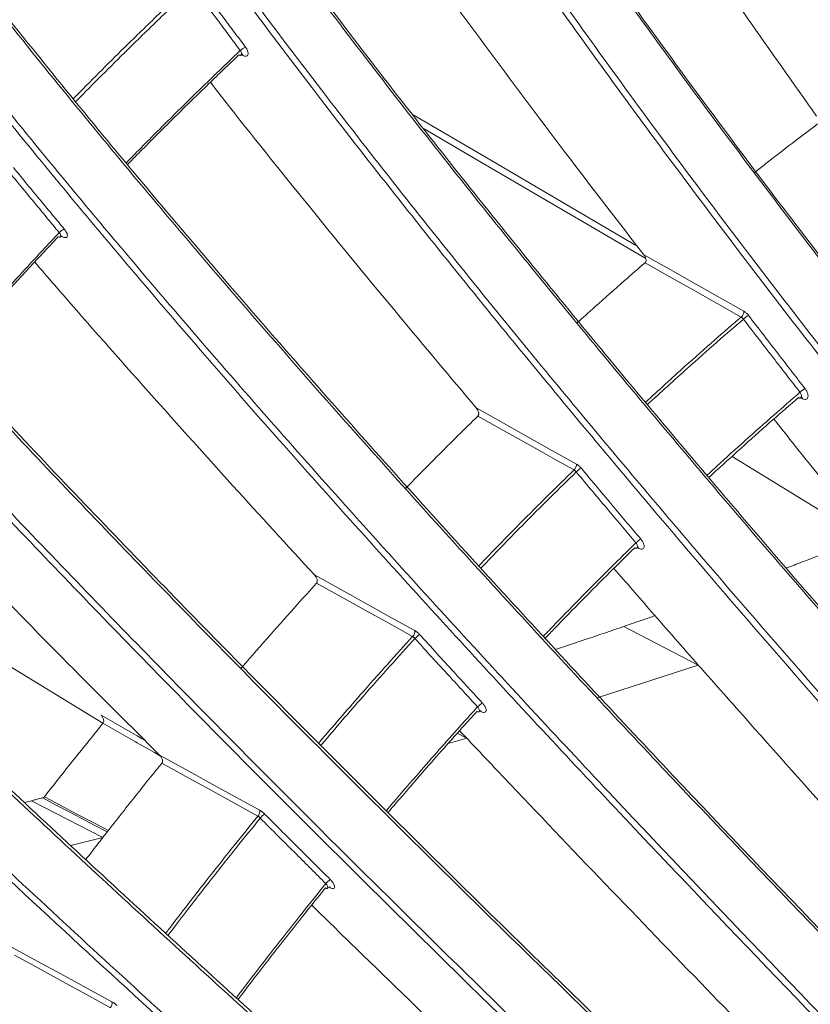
# Model space of a CAD drawing. Header units: millimetres. Extents: x 0 to 1118, y 0 to 864.
# Tile 230 of 256: x 907 to 916, y 183 to 193. Entities that reach past the tile are written whole.
import ezdxf

# ---------------------------------------------------------------- set-up
doc = ezdxf.new("R2010")
doc.units = ezdxf.units.MM

msp = doc.modelspace()

# ---------------------------------------------------------------- linework, layer by layer
at = {"color": 9, "linetype": 'Continuous', "lineweight": 15}
for p, q in [((909.785, 193.043), (909.771, 193.051)), ((907.85, 191.1), (907.837, 191.106)), ((915.783, 189.365), (915.764, 189.374)), ((914.03, 187.76), (914.015, 187.768)), ((912.339, 186.01), (912.327, 186.017)), ((912.083, 185.778), (912.185, 185.725)), ((910.718, 184.124), (910.708, 184.129)), ((910.718, 184.124), (910.715, 184.129))]:
    msp.add_line(p, q, dxfattribs=at)
at = {"color": 7, "linetype": 'Continuous', "lineweight": 15}
for p, q in [((915.811, 189.474), (915.758, 189.433)), ((915.029, 188.746), (916.565, 187.803)), ((905.023, 187.879), (908.285, 185.885)), ((913.868, 186.923), (914.668, 186.51)), ((913.584, 186.159), (914.668, 186.51)), ((912.109, 185.806), (912.185, 185.725)), ((911.987, 185.669), (912.185, 185.725)), ((907.52, 185.055), (907.443, 185.036)), ((907.52, 185.055), (908.284, 184.662)), ((907.94, 184.576), (908.284, 184.662))]:
    msp.add_line(p, q, dxfattribs=at)
at = {"color": 9, "linetype": 'Continuous', "lineweight": 15, "flags": 128}
for points in [[(909.785, 193.043), (909.783, 193.05), (909.779, 193.055)], [(911.61, 192.406), (912.338, 191.981), (914.012, 191.001)], [(914.104, 190.867), (912.256, 191.948), (911.729, 192.256)], [(907.85, 191.1), (907.847, 191.106), (907.846, 191.108)], [(914.03, 187.76), (914.027, 187.767), (914.024, 187.772)], [(908.265, 185.972), (908.457, 185.862), (908.65, 185.752), (908.73, 185.706)], [(912.339, 186.01), (912.336, 186.017), (912.335, 186.019)], [(908.901, 185.534), (908.836, 185.571), (908.652, 185.675), (908.632, 185.687), (908.459, 185.786), (908.285, 185.885)], [(908.33, 184.721), (908.19, 184.795), (908.052, 184.868), (907.914, 184.941), (907.777, 185.013), (907.639, 185.086)], [(907.657, 185.098), (907.726, 185.061), (907.866, 184.987), (908.006, 184.913), (908.207, 184.807), (908.341, 184.736)]]:
    msp.add_lwpolyline(points, dxfattribs=at)
at = {"color": 7, "linetype": 'Continuous', "lineweight": 15, "flags": 128}
for points in [[(914.083, 190.908), (914.365, 190.749), (914.648, 190.589), (914.902, 190.446), (915.156, 190.302)], [(915.128, 190.24), (914.87, 190.385), (914.613, 190.531), (914.355, 190.676), (914.098, 190.822)], [(912.287, 189.266), (912.498, 189.148), (912.851, 188.95), (913.106, 188.807), (913.361, 188.664)], [(913.335, 188.602), (913.159, 188.7), (912.982, 188.799), (912.643, 188.989), (912.305, 189.179)], [(910.553, 187.475), (910.836, 187.318), (911.118, 187.162), (911.346, 187.035), (911.574, 186.909), (911.628, 186.879)], [(911.605, 186.816), (911.348, 186.959), (911.09, 187.102), (910.833, 187.245), (910.575, 187.388)], [(908.891, 185.545), (909.173, 185.39), (909.456, 185.234), (909.711, 185.094), (909.966, 184.954)], [(909.946, 184.891), (909.689, 185.033), (909.431, 185.174), (909.174, 185.316), (908.916, 185.458)], [(907.305, 183.487), (907.588, 183.333), (907.871, 183.178), (908.126, 183.039), (908.381, 182.9)], [(908.365, 182.837), (908.107, 182.978), (907.85, 183.118), (907.592, 183.259), (907.335, 183.399)]]:
    msp.add_lwpolyline(points, dxfattribs=at)
at = {"color": 7, "linetype": 'Continuous', "lineweight": 15}
for centre, radius, start, end in [((909.924, 192.911), 0.249, 116.6469, 132.0253), ((907.967, 190.996), 0.212, 117.4711, 135.3696), ((915.076, 190.301), 0.0804, 310.1853, 0.436), ((916.745, 188.179), 2.587, 126.5394, 128.0265), ((913.283, 188.66), 0.0782, 312.0382, 3.3011), ((914.046, 187.793), 1.044, 127.4703, 131.1239), ((915.166, 186.477), 1.78, 128.8592, 131.0012), ((911.553, 186.87), 0.0754, 313.7499, 6.4092), ((912.085, 186.325), 0.654, 128.4095, 134.176), ((912.923, 185.419), 0.894, 129.8016, 134.0137), ((909.895, 184.941), 0.072, 315.3251, 9.791), ((910.317, 184.548), 0.472, 129.337, 137.2002), ((911.106, 183.764), 0.591, 130.7195, 136.9998), ((908.315, 182.884), 0.0681, 316.7666, 13.4819)]:
    msp.add_arc(centre, radius, start, end, dxfattribs=at)
at = {"color": 9, "linetype": 'Continuous', "lineweight": 15}
msp.add_arc((915.76, 189.364), 0.023, 3.7881, 60.3599, dxfattribs=at)
at = {"color": 7, "linetype": 'Continuous', "lineweight": 15}
for points, knots in [([(915.45, 207.854), (915.553, 207.402), (915.759, 206.496), (916.265, 204.836), (916.984, 202.882), (917.964, 200.646), (919.065, 198.422), (919.894, 196.896), (920.472, 195.873), (921.181, 194.638), (922.354, 192.698), (923.918, 190.254), (924.93, 188.75), (925.437, 187.998)], [0, 0, 0, 0, 0.065245, 0.130982, 0.238011, 0.346147, 0.456679, 0.567704, 0.576717, 0.612768, 0.757024, 0.878445, 1, 1, 1, 1]), ([(925.381, 187.959), (924.485, 189.298), (923.139, 191.31), (921.436, 194.075), (920.204, 196.184), (919.036, 198.332), (917.942, 200.531), (916.946, 202.791), (916.209, 204.778), (915.704, 206.451), (915.486, 207.347), (915.392, 207.793), (915.392, 207.794)], [0, 0, 0, 0, 0.216025, 0.32442, 0.432991, 0.541004, 0.649408, 0.759607, 0.870822, 0.935141, 0.999887, 1, 1, 1, 1]), ([(924.175, 187.27), (923.232, 188.581), (921.815, 190.549), (920.008, 193.252), (918.696, 195.312), (917.443, 197.407), (916.259, 199.55), (915.165, 201.75), (914.345, 203.672), (913.76, 205.279), (913.513, 206.127), (913.389, 206.553)], [0, 0, 0, 0, 0.2167142, 0.3254551, 0.4343729, 0.5426332, 0.6512856, 0.7617366, 0.8732055, 0.936402, 1, 1, 1, 1]), ([(913.392, 206.581), (913.515, 206.158), (913.763, 205.307), (914.339, 203.722), (915.143, 201.833), (916.223, 199.65), (917.419, 197.477), (918.692, 195.345), (920.014, 193.269), (921.822, 190.565), (923.243, 188.59), (924.192, 187.272)], [0, 0, 0, 0, 0.063268, 0.126973, 0.234546, 0.343231, 0.454325, 0.565914, 0.674053, 0.782391, 1, 1, 1, 1]), ([(923.662, 186.94), (922.717, 188.252), (921.299, 190.222), (919.492, 192.927), (918.178, 194.988), (916.923, 197.086), (915.738, 199.233), (914.642, 201.436), (913.818, 203.366), (913.228, 204.988), (912.978, 205.848), (912.853, 206.28)], [0, 0, 0, 0, 0.216248, 0.324753, 0.433434, 0.541559, 0.650074, 0.760384, 0.871709, 0.935646, 1, 1, 1, 1]), ([(912.92, 206.295), (913.044, 205.867), (913.293, 205.009), (913.872, 203.417), (914.677, 201.527), (915.755, 199.347), (916.949, 197.177), (918.221, 195.048), (919.542, 192.975), (921.347, 190.271), (922.767, 188.298), (923.715, 186.981)], [0, 0, 0, 0, 0.063829, 0.12811, 0.235497, 0.343993, 0.45489, 0.566281, 0.67433, 0.782577, 1, 1, 1, 1]), ([(922.479, 186.141), (921.487, 187.42), (919.999, 189.342), (918.089, 191.976), (916.695, 193.982), (915.355, 196.021), (914.079, 198.103), (912.885, 200.237), (911.954, 202.133), (911.258, 203.761), (910.949, 204.649), (910.793, 205.095)], [0, 0, 0, 0, 0.214385, 0.321948, 0.429682, 0.53678, 0.644261, 0.753497, 0.863727, 0.931607, 1, 1, 1, 1]), ([(910.797, 205.127), (910.951, 204.684), (911.262, 203.793), (911.948, 202.187), (912.861, 200.32), (914.04, 198.202), (915.33, 196.091), (916.691, 194.018), (918.096, 191.997), (920.007, 189.361), (921.5, 187.433), (922.496, 186.147)], [0, 0, 0, 0, 0.0679516, 0.1364657, 0.24289, 0.3504002, 0.460263, 0.5706087, 0.6775855, 0.7847559, 1, 1, 1, 1]), ([(910.31, 204.852), (910.468, 204.396), (910.785, 203.479), (911.482, 201.846), (912.402, 199.969), (913.581, 197.854), (914.869, 195.746), (916.229, 193.677), (917.632, 191.657), (919.542, 189.023), (921.033, 187.097), (922.029, 185.811)], [0, 0, 0, 0, 0.069758, 0.140137, 0.246069, 0.353077, 0.462417, 0.572235, 0.678809, 0.785576, 1, 1, 1, 1]), ([(921.977, 185.769), (920.985, 187.049), (919.496, 188.973), (917.584, 191.608), (916.189, 193.615), (914.847, 195.656), (913.568, 197.741), (912.372, 199.879), (911.431, 201.793), (910.721, 203.454), (910.403, 204.374), (910.243, 204.836)], [0, 0, 0, 0, 0.213289, 0.320297, 0.427475, 0.534121, 0.641146, 0.749912, 0.859663, 0.929548, 1, 1, 1, 1]), ([(920.823, 184.862), (919.785, 186.108), (918.226, 187.978), (916.213, 190.535), (914.737, 192.48), (913.311, 194.454), (911.942, 196.468), (910.647, 198.528), (909.579, 200.429), (908.725, 202.144), (908.322, 203.14), (908.12, 203.64)], [0, 0, 0, 0, 0.2095344, 0.3146439, 0.4199153, 0.5245916, 0.6296314, 0.7363396, 0.8439925, 0.9215864, 1, 1, 1, 1]), ([(908.123, 203.676), (908.324, 203.18), (908.727, 202.182), (909.57, 200.486), (910.621, 198.611), (911.901, 196.566), (913.285, 194.525), (914.734, 192.518), (916.221, 190.558), (918.235, 187.999), (919.798, 186.124), (920.841, 184.872)], [0, 0, 0, 0, 0.077659, 0.15623, 0.26026, 0.365325, 0.472626, 0.580385, 0.684941, 0.789679, 1, 1, 1, 1]), ([(920.335, 184.45), (919.296, 185.696), (917.737, 187.568), (915.722, 190.126), (914.245, 192.073), (912.816, 194.049), (911.444, 196.065), (910.145, 198.129), (909.061, 200.055), (908.181, 201.823), (907.764, 202.867), (907.554, 203.392)], [0, 0, 0, 0, 0.20788, 0.312153, 0.416584, 0.520527, 0.624828, 0.730774, 0.837651, 0.918355, 1, 1, 1, 1]), ([(907.621, 203.409), (907.827, 202.892), (908.243, 201.852), (909.108, 200.112), (910.173, 198.216), (911.452, 196.175), (912.835, 194.138), (914.283, 192.134), (915.768, 190.176), (917.781, 187.619), (919.343, 185.745), (920.385, 184.494)], [0, 0, 0, 0, 0.080534, 0.162117, 0.265386, 0.369677, 0.476171, 0.583115, 0.686995, 0.791055, 1, 1, 1, 1]), ([(919.214, 183.443), (918.129, 184.651), (916.502, 186.464), (914.387, 188.937), (912.831, 190.815), (911.319, 192.719), (909.857, 194.657), (908.462, 196.636), (907.22, 198.566), (906.334, 200.124), (905.738, 201.298), (905.482, 201.876), (905.353, 202.166)], [0, 0, 0, 0, 0.202449, 0.303976, 0.405651, 0.506791, 0.608266, 0.711286, 0.815181, 0.906811, 0.953287, 1, 1, 1, 1]), ([(905.356, 202.207), (905.619, 201.633), (906.15, 200.475), (907.211, 198.628), (908.435, 196.717), (909.816, 194.752), (911.293, 192.789), (912.829, 190.855), (914.396, 188.963), (916.512, 186.488), (918.144, 184.67), (919.233, 183.457)], [0, 0, 0, 0, 0.091667, 0.185036, 0.285575, 0.387075, 0.490645, 0.594638, 0.695664, 0.796856, 1, 1, 1, 1]), ([(918.741, 182.993), (917.656, 184.202), (916.028, 186.016), (913.912, 188.49), (912.354, 190.369), (910.839, 192.275), (909.374, 194.216), (907.975, 196.197), (906.709, 198.161), (905.794, 199.771), (905.171, 201.009), (904.906, 201.619), (904.773, 201.925)], [0, 0, 0, 0, 0.200339, 0.300798, 0.401401, 0.501575, 0.602078, 0.704095, 0.806971, 0.902573, 0.951146, 1, 1, 1, 1]), ([(904.839, 201.942), (904.968, 201.645), (905.227, 201.049), (905.846, 199.815), (906.75, 198.223), (907.999, 196.282), (909.379, 194.321), (910.856, 192.361), (912.39, 190.431), (913.956, 188.541), (916.071, 186.068), (917.701, 184.251), (918.789, 183.038)], [0, 0, 0, 0, 0.047563, 0.095408, 0.192747, 0.292305, 0.392806, 0.495337, 0.598281, 0.698405, 0.798692, 1, 1, 1, 1]), ([(917.657, 181.89), (916.528, 183.057), (914.833, 184.809), (912.618, 187.191), (910.984, 188.997), (909.387, 190.824), (907.834, 192.681), (906.339, 194.571), (905.148, 196.198), (904.245, 197.535), (903.587, 198.584), (902.984, 199.63), (902.651, 200.305), (902.484, 200.645)], [0, 0, 0, 0, 0.193505, 0.290512, 0.38765, 0.484323, 0.5813, 0.679671, 0.778832, 0.833242, 0.887935, 0.943723, 1, 1, 1, 1]), ([(902.486, 200.69), (902.528, 200.601), (902.715, 200.208), (903.091, 199.49), (903.653, 198.522), (904.28, 197.528), (905.153, 196.237), (906.313, 194.65), (907.793, 192.772), (909.362, 190.892), (910.982, 189.038), (912.628, 187.219), (914.844, 184.836), (916.543, 183.08), (917.677, 181.908)], [0, 0, 0, 0, 0.014898, 0.0657, 0.11688, 0.169057, 0.221502, 0.317614, 0.414599, 0.513454, 0.612688, 0.709241, 0.805942, 1, 1, 1, 1]), ([(901.957, 200.421), (902.03, 200.265), (902.245, 199.806), (902.661, 199.017), (903.225, 198.049), (903.854, 197.054), (904.729, 195.764), (905.891, 194.178), (907.371, 192.304), (908.939, 190.428), (910.558, 188.576), (912.203, 186.759), (914.418, 184.378), (916.115, 182.623), (917.248, 181.451)], [0, 0, 0, 0, 0.026008, 0.07628, 0.126926, 0.178559, 0.230456, 0.325438, 0.421272, 0.51893, 0.616958, 0.712454, 0.808093, 1, 1, 1, 1]), ([(917.201, 181.405), (916.072, 182.573), (914.376, 184.326), (912.16, 186.709), (910.524, 188.516), (908.924, 190.345), (907.368, 192.203), (905.87, 194.097), (904.69, 195.704), (903.811, 197.001), (903.184, 197.988), (902.611, 198.97), (902.184, 199.777), (901.964, 200.247), (901.891, 200.404)], [0, 0, 0, 0, 0.191049, 0.286815, 0.382706, 0.478237, 0.574063, 0.671248, 0.769205, 0.819696, 0.870413, 0.921987, 0.973938, 1, 1, 1, 1]), ([(899.512, 199.088), (899.711, 198.716), (900.061, 198.062), (900.696, 197.063), (901.337, 196.131), (902.043, 195.172), (903.006, 193.936), (904.263, 192.423), (905.841, 190.637), (907.499, 188.847), (909.201, 187.077), (910.924, 185.336), (913.236, 183.051), (915.001, 181.362), (916.178, 180.235)], [0, 0, 0, 0, 0.0644809, 0.1134866, 0.1628589, 0.2131896, 0.2637748, 0.3547483, 0.4464955, 0.5398919, 0.6336207, 0.7249843, 0.8164752, 1, 1, 1, 1]), ([(916.157, 180.214), (914.984, 181.337), (913.224, 183.023), (910.913, 185.306), (909.201, 187.035), (907.522, 188.781), (905.881, 190.55), (904.289, 192.347), (903.019, 193.874), (902.056, 195.109), (901.356, 196.056), (900.709, 196.995), (900.065, 198.005), (899.711, 198.666), (899.513, 199.036)], [0, 0, 0, 0, 0.183107, 0.274865, 0.366733, 0.458216, 0.549965, 0.64294, 0.736615, 0.785706, 0.835015, 0.88515, 0.935652, 1, 1, 1, 1]), ([(915.72, 179.696), (914.547, 180.82), (912.786, 182.507), (910.473, 184.792), (908.76, 186.521), (907.079, 188.269), (905.433, 190.041), (903.838, 191.84), (902.563, 193.37), (901.593, 194.61), (900.887, 195.564), (900.233, 196.51), (899.529, 197.609), (899.145, 198.344), (898.912, 198.789)], [0, 0, 0, 0, 0.1804333, 0.2708396, 0.3613512, 0.4515761, 0.542059, 0.6337324, 0.7260842, 0.774735, 0.8235997, 0.8732825, 0.9233282, 1, 1, 1, 1]), ([(898.979, 198.805), (899.21, 198.362), (899.589, 197.639), (900.28, 196.558), (900.923, 195.625), (901.633, 194.665), (902.599, 193.429), (903.857, 191.917), (905.435, 190.135), (907.092, 188.348), (908.793, 186.581), (910.515, 184.842), (912.826, 182.559), (914.588, 180.87), (915.765, 179.743)], [0, 0, 0, 0, 0.076513, 0.124954, 0.173758, 0.223509, 0.27351, 0.363258, 0.453761, 0.545864, 0.63829, 0.728497, 0.818827, 1, 1, 1, 1]), ([(896.576, 197.115), (896.745, 196.826), (897.087, 196.245), (897.722, 195.337), (898.405, 194.438), (899.122, 193.556), (899.9, 192.648), (900.946, 191.48), (902.294, 190.05), (903.966, 188.362), (905.71, 186.666), (907.491, 184.984), (909.287, 183.327), (911.693, 181.146), (913.521, 179.527), (914.741, 178.448)], [0, 0, 0, 0, 0.054296, 0.109333, 0.156285, 0.203574, 0.251739, 0.300135, 0.386699, 0.473945, 0.562633, 0.65161, 0.738518, 0.825534, 1, 1, 1, 1]), ([(914.72, 178.423), (913.504, 179.499), (911.68, 181.115), (909.275, 183.294), (907.49, 184.941), (905.731, 186.601), (904.004, 188.279), (902.319, 189.978), (900.959, 191.419), (899.913, 192.585), (899.143, 193.482), (898.419, 194.37), (897.728, 195.277), (897.097, 196.185), (896.737, 196.775), (896.578, 197.059), (896.578, 197.059)], [0, 0, 0, 0, 0.174179, 0.261424, 0.348761, 0.435785, 0.523041, 0.611368, 0.700306, 0.747344, 0.794579, 0.842566, 0.890888, 0.94509, 0.999999, 1, 1, 1, 1]), ([(914.302, 177.876), (913.393, 178.681), (911.574, 180.292), (908.865, 182.736), (906.635, 184.801), (904.881, 186.473), (903.571, 187.75), (902.277, 189.047), (901.006, 190.368), (899.784, 191.696), (898.742, 192.897), (897.882, 193.955), (897.187, 194.874), (896.568, 195.767), (896.244, 196.32), (896.082, 196.596)], [0, 0, 0, 0, 0.129744, 0.259595, 0.390175, 0.455723, 0.521382, 0.58908, 0.657025, 0.726028, 0.795581, 0.845952, 0.896309, 0.948161, 1, 1, 1, 1]), ([(896.148, 196.612), (896.148, 196.612), (896.293, 196.353), (896.622, 195.809), (897.222, 194.934), (897.921, 194.008), (898.78, 192.95), (899.81, 191.763), (901.016, 190.45), (902.296, 189.118), (903.601, 187.809), (905.122, 186.326), (906.864, 184.675), (909.093, 182.617), (911.588, 180.364), (913.425, 178.737), (914.344, 177.923)], [0, 0, 0, 0, 0.000001, 0.050052, 0.100694, 0.152147, 0.204058, 0.271397, 0.33932, 0.408588, 0.478157, 0.542736, 0.63995, 0.737416, 0.868627, 1, 1, 1, 1]), ([(913.38, 196.146), (913.448, 196.04), (913.773, 195.531), (914.377, 194.631), (915.16, 193.486), (915.686, 192.745), (915.935, 192.394)], [0, 0, 0, 0, 0.083718, 0.399539, 0.716252, 1, 1, 1, 1]), ([(911.382, 194.531), (911.45, 194.435), (911.793, 193.949), (912.431, 193.081), (913.263, 191.97), (913.82, 191.249), (914.083, 190.908)], [0, 0, 0, 0, 0.078705, 0.396263, 0.714692, 1, 1, 1, 1]), ([(894.259, 193.968), (894.494, 193.666), (894.967, 193.056), (895.917, 191.977), (896.949, 190.887), (898.027, 189.809), (899.033, 188.837), (900.27, 187.679), (901.752, 186.334), (903.682, 184.632), (905.679, 182.919), (907.723, 181.2), (910.219, 179.128), (912.108, 177.586), (913.368, 176.557)], [0, 0, 0, 0, 0.060795, 0.122524, 0.198029, 0.252491, 0.30724, 0.362323, 0.447092, 0.532255, 0.647339, 0.735345, 0.823445, 1, 1, 1, 1]), ([(913.347, 176.528), (912.09, 177.555), (910.204, 179.095), (907.709, 181.166), (905.697, 182.858), (903.557, 184.693), (901.682, 186.349), (900.214, 187.685), (899.127, 188.7), (898.073, 189.714), (897.119, 190.666), (896.27, 191.551), (895.528, 192.365), (894.843, 193.16), (894.461, 193.654), (894.268, 193.903)], [0, 0, 0, 0, 0.17646, 0.264807, 0.353233, 0.463602, 0.574431, 0.631018, 0.687761, 0.745127, 0.802791, 0.851154, 0.900209, 0.949663, 1, 1, 1, 1]), ([(909.757, 193.097), (909.719, 193.148), (909.641, 193.251), (909.518, 193.417), (909.387, 193.593), (909.295, 193.717), (909.249, 193.78)], [0, 0, 0, 0, 0.226992, 0.45399, 0.726989, 1, 1, 1, 1]), ([(909.305, 193.816), (909.35, 193.754), (909.442, 193.63), (909.573, 193.454), (909.696, 193.289), (909.774, 193.186), (909.813, 193.134)], [0, 0, 0, 0, 0.272993, 0.545998, 0.772996, 1, 1, 1, 1]), ([(912.95, 175.956), (911.693, 176.983), (909.806, 178.524), (907.311, 180.596), (905.289, 182.296), (903.129, 184.148), (901.23, 185.824), (899.745, 187.177), (898.644, 188.204), (897.577, 189.231), (896.629, 190.179), (895.803, 191.041), (895.095, 191.817), (894.439, 192.575), (894.067, 193.048), (893.881, 193.286)], [0, 0, 0, 0, 0.177294, 0.266046, 0.354874, 0.467052, 0.579699, 0.63723, 0.694922, 0.753262, 0.811914, 0.858298, 0.90495, 0.952268, 1, 1, 1, 1]), ([(893.941, 193.311), (894.121, 193.082), (894.483, 192.62), (895.127, 191.874), (895.841, 191.092), (896.658, 190.239), (897.575, 189.32), (898.59, 188.341), (899.839, 187.171), (901.337, 185.812), (903.287, 184.094), (905.297, 182.37), (907.349, 180.645), (909.843, 178.574), (911.731, 177.032), (912.99, 176.003)], [0, 0, 0, 0, 0.046057, 0.092896, 0.140099, 0.187992, 0.243212, 0.29873, 0.354966, 0.441179, 0.527798, 0.644873, 0.733504, 0.822225, 1, 1, 1, 1]), ([(909.813, 193.134), (909.819, 193.125), (909.831, 193.107), (909.841, 193.08), (909.843, 193.057), (909.837, 193.041), (909.823, 193.034), (909.804, 193.035), (909.791, 193.041), (909.785, 193.043)], [0, 0, 0, 0, 0.149621, 0.299243, 0.448899, 0.598507, 0.747992, 0.897333, 1, 1, 1, 1]), ([(909.742, 193.049), (909.633, 192.946), (909.405, 192.728), (909.06, 192.39), (908.772, 192.103), (908.604, 191.931), (908.552, 191.879)], [0, 0, 0, 0, 0.271214, 0.570125, 0.869013, 1, 1, 1, 1]), ([(909.766, 193.049), (909.764, 193.047), (909.76, 193.044), (909.751, 193.045), (909.744, 193.048), (909.742, 193.049)], [0, 0, 0, 0, 0.342787, 0.732269, 1, 1, 1, 1]), ([(909.767, 193.048), (909.77, 193.051), (909.777, 193.056), (909.783, 193.056), (909.783, 193.056), (909.782, 193.056)], [0, 0, 0, 0, 0.534879, 0.920595, 1, 1, 1, 1]), ([(909.437, 192.757), (909.505, 192.668), (909.867, 192.203), (910.54, 191.369), (911.422, 190.294), (912.009, 189.596), (912.287, 189.266)], [0, 0, 0, 0, 0.074964, 0.393825, 0.71352, 1, 1, 1, 1]), ([(915.272, 191.789), (915.312, 191.821), (915.46, 191.939), (915.685, 192.112), (915.87, 192.251), (915.946, 192.309)], [0, 0, 0, 0, 0.179539, 0.662323, 1, 1, 1, 1]), ([(907.816, 191.145), (907.774, 191.195), (907.692, 191.294), (907.56, 191.453), (907.42, 191.623), (907.321, 191.743), (907.272, 191.802)], [0, 0, 0, 0, 0.227095, 0.454196, 0.727092, 1, 1, 1, 1]), ([(907.326, 191.841), (907.375, 191.781), (907.473, 191.661), (907.613, 191.492), (907.745, 191.333), (907.828, 191.234), (907.869, 191.184)], [0, 0, 0, 0, 0.2728905, 0.5457924, 0.7728932, 1, 1, 1, 1]), ([(907.869, 191.184), (907.876, 191.175), (907.889, 191.158), (907.901, 191.133), (907.905, 191.111), (907.9, 191.096), (907.887, 191.09), (907.869, 191.091), (907.855, 191.097), (907.85, 191.1)], [0, 0, 0, 0, 0.1494069, 0.2988177, 0.4482092, 0.5974766, 0.7465708, 0.8955189, 1, 1, 1, 1]), ([(907.805, 191.101), (907.747, 191.039), (907.579, 190.86), (907.303, 190.56), (907.007, 190.232), (906.782, 189.979), (906.665, 189.846), (906.627, 189.802)], [0, 0, 0, 0, 0.14486, 0.422132, 0.699445, 0.900649, 1, 1, 1, 1]), ([(907.828, 191.1), (907.827, 191.098), (907.823, 191.096), (907.814, 191.097), (907.807, 191.1), (907.805, 191.101)], [0, 0, 0, 0, 0.353706, 0.733498, 1, 1, 1, 1]), ([(907.829, 191.099), (907.832, 191.102), (907.838, 191.108), (907.848, 191.109), (907.849, 191.109), (907.849, 191.109)], [0, 0, 0, 0, 0.351113, 0.744815, 1, 1, 1, 1]), ([(907.553, 190.83), (907.623, 190.748), (908.005, 190.304), (908.713, 189.504), (909.643, 188.467), (910.261, 187.793), (910.553, 187.475)], [0, 0, 0, 0, 0.072396, 0.392158, 0.712705, 1, 1, 1, 1]), ([(913.369, 190.178), (913.432, 190.236), (913.601, 190.388), (913.844, 190.603), (914.024, 190.758), (914.098, 190.822)], [0, 0, 0, 0, 0.2640969, 0.6977729, 1, 1, 1, 1]), ([(914.098, 190.822), (914.1, 190.825), (914.105, 190.83), (914.108, 190.844), (914.107, 190.864), (914.098, 190.887), (914.088, 190.902), (914.083, 190.908)], [0, 0, 0, 0, 0.127586, 0.254323, 0.447923, 0.746084, 1, 1, 1, 1]), ([(892.356, 190.451), (892.479, 190.328), (892.831, 189.974), (893.476, 189.357), (894.309, 188.592), (895.207, 187.795), (896.444, 186.727), (898.059, 185.379), (900.077, 183.749), (902.168, 182.098), (904.23, 180.501), (906.233, 178.969), (908.815, 177.012), (910.763, 175.55), (912.063, 174.575)], [0, 0, 0, 0, 0.027034, 0.077468, 0.128298, 0.180155, 0.232282, 0.331525, 0.431681, 0.533683, 0.636027, 0.72689, 0.817834, 1, 1, 1, 1]), ([(912.042, 174.542), (910.745, 175.516), (908.799, 176.976), (906.218, 178.932), (904.232, 180.452), (902.201, 182.025), (900.131, 183.657), (898.097, 185.298), (896.465, 186.659), (895.226, 187.727), (894.338, 188.514), (893.497, 189.285), (892.843, 189.91), (892.487, 190.267), (892.367, 190.386)], [0, 0, 0, 0, 0.182172, 0.273339, 0.364573, 0.464526, 0.564744, 0.666274, 0.768611, 0.819176, 0.869969, 0.921643, 0.973711, 1, 1, 1, 1]), ([(915.205, 190.258), (915.205, 190.258), (915.201, 190.263), (915.194, 190.272), (915.182, 190.283), (915.169, 190.294), (915.161, 190.299), (915.156, 190.302)], [0, 0, 0, 0, 0.01508, 0.254182, 0.5002, 0.746307, 1, 1, 1, 1]), ([(915.128, 190.24), (915.13, 190.238), (915.134, 190.236), (915.14, 190.23), (915.146, 190.224), (915.15, 190.22), (915.152, 190.217)], [0, 0, 0, 0, 0.2459495, 0.499532, 0.7459636, 1, 1, 1, 1]), ([(915.758, 189.433), (915.713, 189.491), (915.622, 189.608), (915.476, 189.797), (915.319, 190), (915.207, 190.145), (915.152, 190.217)], [0, 0, 0, 0, 0.22348, 0.446963, 0.723479, 1, 1, 1, 1]), ([(915.205, 190.258), (915.261, 190.186), (915.372, 190.041), (915.529, 189.838), (915.675, 189.649), (915.766, 189.532), (915.811, 189.474)], [0, 0, 0, 0, 0.276512, 0.55303, 0.776513, 1, 1, 1, 1]), ([(915.811, 189.474), (915.818, 189.465), (915.831, 189.446), (915.842, 189.417), (915.846, 189.391), (915.841, 189.371), (915.828, 189.358), (915.809, 189.356), (915.792, 189.36), (915.784, 189.365), (915.783, 189.365)], [0, 0, 0, 0, 0.1411452, 0.2822897, 0.4235323, 0.5647866, 0.7059195, 0.8468501, 0.9875872, 1, 1, 1, 1]), ([(915.741, 189.376), (915.65, 189.297), (915.456, 189.129), (915.161, 188.867), (914.933, 188.66), (914.807, 188.544), (914.782, 188.521)], [0, 0, 0, 0, 0.283755, 0.602728, 0.921676, 1, 1, 1, 1]), ([(915.766, 189.376), (915.766, 189.375), (915.763, 189.372), (915.754, 189.371), (915.746, 189.374), (915.741, 189.376)], [0, 0, 0, 0, 0.165911, 0.566027, 1, 1, 1, 1]), ([(915.767, 189.375), (915.77, 189.377), (915.775, 189.381), (915.78, 189.38), (915.779, 189.381), (915.779, 189.381)], [0, 0, 0, 0, 0.465791, 0.937539, 1, 1, 1, 1]), ([(912.305, 189.179), (912.307, 189.182), (912.312, 189.188), (912.314, 189.202), (912.312, 189.222), (912.302, 189.245), (912.291, 189.259), (912.287, 189.266)], [0, 0, 0, 0, 0.128232, 0.255561, 0.452721, 0.756734, 1, 1, 1, 1]), ([(911.53, 188.402), (911.615, 188.49), (911.801, 188.68), (912.06, 188.939), (912.233, 189.109), (912.305, 189.179)], [0, 0, 0, 0, 0.33139, 0.72567, 1, 1, 1, 1]), ([(915.477, 189.146), (915.609, 188.98), (916.071, 188.402), (916.564, 187.8), (916.923, 187.364), (916.948, 187.334)], [0, 0, 0, 0, 0.273375, 0.94984, 1, 1, 1, 1]), ([(905.739, 188.76), (905.812, 188.683), (906.214, 188.259), (906.959, 187.493), (907.936, 186.498), (908.584, 185.851), (908.891, 185.545)], [0, 0, 0, 0, 0.071045, 0.391292, 0.712263, 1, 1, 1, 1]), ([(913.335, 188.602), (913.337, 188.6), (913.341, 188.598), (913.348, 188.592), (913.354, 188.586), (913.357, 188.582), (913.359, 188.579)], [0, 0, 0, 0, 0.24581, 0.499195, 0.745822, 1, 1, 1, 1]), ([(913.411, 188.622), (913.41, 188.622), (913.407, 188.626), (913.399, 188.635), (913.387, 188.646), (913.374, 188.656), (913.365, 188.662), (913.361, 188.664)], [0, 0, 0, 0, 0.014547, 0.25403, 0.500435, 0.746443, 1, 1, 1, 1]), ([(913.411, 188.622), (913.469, 188.552), (913.587, 188.412), (913.752, 188.215), (913.906, 188.032), (914.002, 187.919), (914.05, 187.863)], [0, 0, 0, 0, 0.276225, 0.552456, 0.776226, 1, 1, 1, 1]), ([(913.999, 187.82), (913.951, 187.877), (913.855, 187.99), (913.701, 188.173), (913.535, 188.369), (913.418, 188.509), (913.359, 188.579)], [0, 0, 0, 0, 0.223767, 0.447537, 0.723766, 1, 1, 1, 1]), ([(914.05, 187.863), (914.057, 187.854), (914.07, 187.836), (914.083, 187.808), (914.089, 187.783), (914.085, 187.764), (914.074, 187.753), (914.056, 187.751), (914.039, 187.756), (914.031, 187.76), (914.03, 187.76)], [0, 0, 0, 0, 0.141281, 0.282564, 0.42388, 0.56509, 0.706078, 0.846828, 0.987427, 1, 1, 1, 1]), ([(913.986, 187.766), (913.897, 187.679), (913.709, 187.494), (913.423, 187.207), (913.192, 186.971), (913.061, 186.833), (913.027, 186.798)], [0, 0, 0, 0, 0.2757642, 0.5842575, 0.8927276, 1, 1, 1, 1]), ([(914.011, 187.766), (914.01, 187.765), (914.007, 187.762), (913.999, 187.761), (913.99, 187.765), (913.986, 187.766)], [0, 0, 0, 0, 0.1938481, 0.5801179, 1, 1, 1, 1]), ([(914.012, 187.765), (914.013, 187.767), (914.018, 187.772), (914.027, 187.773), (914.027, 187.773), (914.027, 187.773)], [0, 0, 0, 0, 0.295427, 0.761152, 1, 1, 1, 1]), ([(916.138, 187.752), (916.02, 187.706), (915.845, 187.638), (915.669, 187.571), (915.612, 187.55)], [0, 0, 0, 0, 0.677092, 1, 1, 1, 1]), ([(913.763, 187.546), (913.897, 187.391), (914.198, 187.044), (914.501, 186.7), (914.668, 186.51)], [0, 0, 0, 0, 0.448115, 1, 1, 1, 1]), ([(910.575, 187.388), (910.577, 187.391), (910.582, 187.397), (910.584, 187.412), (910.58, 187.433), (910.57, 187.455), (910.558, 187.469), (910.553, 187.475)], [0, 0, 0, 0, 0.128885, 0.256818, 0.457473, 0.767096, 1, 1, 1, 1]), ([(909.765, 186.473), (909.772, 186.481), (909.875, 186.601), (910.077, 186.831), (910.34, 187.128), (910.507, 187.312), (910.575, 187.388)], [0, 0, 0, 0, 0.02461, 0.387326, 0.750042, 1, 1, 1, 1]), ([(914.204, 187.039), (914.162, 187.024), (914.051, 186.985), (913.938, 186.947), (913.868, 186.923)], [0, 0, 0, 0, 0.37491, 1, 1, 1, 1]), ([(913.868, 186.923), (913.738, 186.878), (913.495, 186.796), (913.251, 186.715), (913.138, 186.678)], [0, 0, 0, 0, 0.538167, 1, 1, 1, 1]), ([(911.605, 186.816), (911.607, 186.814), (911.611, 186.812), (911.618, 186.806), (911.624, 186.8), (911.628, 186.796), (911.63, 186.794)], [0, 0, 0, 0, 0.245653, 0.498811, 0.745657, 1, 1, 1, 1]), ([(911.679, 186.837), (911.679, 186.837), (911.675, 186.842), (911.667, 186.85), (911.654, 186.861), (911.641, 186.871), (911.632, 186.876), (911.628, 186.879)], [0, 0, 0, 0, 0.014014, 0.253921, 0.500757, 0.746625, 1, 1, 1, 1]), ([(911.679, 186.837), (911.741, 186.77), (911.864, 186.635), (912.037, 186.446), (912.199, 186.269), (912.3, 186.16), (912.35, 186.106)], [0, 0, 0, 0, 0.27594, 0.551884, 0.775941, 1, 1, 1, 1]), ([(912.301, 186.062), (912.251, 186.116), (912.15, 186.226), (911.988, 186.402), (911.814, 186.591), (911.691, 186.726), (911.63, 186.794)], [0, 0, 0, 0, 0.224053, 0.448108, 0.724052, 1, 1, 1, 1]), ([(914.668, 186.51), (914.849, 186.306), (915.377, 185.707), (916.224, 184.759), (916.894, 184.019), (917.212, 183.668)], [0, 0, 0, 0, 0.214062, 0.627513, 1, 1, 1, 1]), ([(912.35, 186.106), (912.358, 186.097), (912.372, 186.08), (912.387, 186.054), (912.394, 186.03), (912.392, 186.012), (912.382, 186.002), (912.364, 186.001), (912.349, 186.006), (912.34, 186.01), (912.339, 186.01)], [0, 0, 0, 0, 0.141409, 0.282823, 0.424189, 0.565323, 0.706149, 0.846727, 0.987227, 1, 1, 1, 1]), ([(908.285, 185.885), (908.288, 185.889), (908.292, 185.897), (908.294, 185.913), (908.29, 185.934), (908.28, 185.956), (908.269, 185.968), (908.265, 185.972)], [0, 0, 0, 0, 0.144065, 0.287141, 0.505955, 0.808236, 1, 1, 1, 1]), ([(912.294, 186.012), (912.259, 185.973), (912.077, 185.773), (911.799, 185.46), (911.518, 185.136), (911.382, 184.977), (911.342, 184.929)], [0, 0, 0, 0, 0.108744, 0.566576, 0.871604, 1, 1, 1, 1]), ([(912.317, 186.011), (912.316, 186.01), (912.314, 186.007), (912.306, 186.007), (912.298, 186.01), (912.294, 186.012)], [0, 0, 0, 0, 0.21399, 0.590064, 1, 1, 1, 1]), ([(912.318, 186.01), (912.319, 186.011), (912.323, 186.017), (912.333, 186.021), (912.339, 186.02), (912.338, 186.02), (912.338, 186.02)], [0, 0, 0, 0, 0.1627705, 0.6165498, 0.931029, 1, 1, 1, 1]), ([(908.285, 185.885), (908.235, 185.823), (908.13, 185.694), (907.972, 185.497), (907.813, 185.297), (907.708, 185.163), (907.657, 185.098)], [0, 0, 0, 0, 0.2385, 0.495858, 0.753216, 1, 1, 1, 1]), ([(912.185, 185.725), (912.296, 185.608), (912.767, 185.109), (913.602, 184.234), (914.657, 183.139), (915.352, 182.425), (915.682, 182.086)], [0, 0, 0, 0, 0.096191, 0.40754, 0.719115, 1, 1, 1, 1]), ([(908.916, 185.458), (908.918, 185.461), (908.923, 185.468), (908.924, 185.483), (908.92, 185.504), (908.908, 185.527), (908.896, 185.54), (908.891, 185.545)], [0, 0, 0, 0, 0.129563, 0.258128, 0.462147, 0.776969, 1, 1, 1, 1]), ([(908.916, 185.458), (908.888, 185.422), (908.812, 185.329), (908.689, 185.176), (908.549, 185), (908.414, 184.828), (908.325, 184.715), (908.284, 184.662)], [0, 0, 0, 0, 0.134429, 0.356233, 0.578029, 0.799834, 1, 1, 1, 1]), ([(907.639, 185.086), (907.633, 185.085), (907.617, 185.081), (907.591, 185.074), (907.557, 185.065), (907.534, 185.059), (907.52, 185.055)], [0, 0, 0, 0, 0.1551702, 0.4028643, 0.6505584, 1, 1, 1, 1]), ([(907.639, 185.086), (907.641, 185.087), (907.644, 185.088), (907.649, 185.09), (907.653, 185.093), (907.655, 185.096), (907.657, 185.098)], [0, 0, 0, 0, 0.244165, 0.493356, 0.743299, 1, 1, 1, 1]), ([(910.018, 184.913), (910.018, 184.914), (910.014, 184.918), (910.005, 184.926), (909.992, 184.936), (909.979, 184.946), (909.97, 184.951), (909.966, 184.954)], [0, 0, 0, 0, 0.013621, 0.253916, 0.501149, 0.746842, 1, 1, 1, 1]), ([(910.018, 184.913), (910.082, 184.849), (910.211, 184.72), (910.393, 184.538), (910.563, 184.369), (910.668, 184.264), (910.721, 184.212)], [0, 0, 0, 0, 0.275658, 0.55132, 0.775659, 1, 1, 1, 1]), ([(892.223, 184.816), (892.585, 184.542), (893.309, 183.993), (894.471, 183.132), (895.68, 182.248), (897.411, 180.999), (899.682, 179.387), (902.87, 177.156), (906.48, 174.661), (909.151, 172.827), (910.487, 171.909)], [0, 0, 0, 0, 0.0672991, 0.1349576, 0.2049979, 0.2752537, 0.4256459, 0.5768715, 0.7882914, 1, 1, 1, 1]), ([(909.946, 184.891), (909.948, 184.89), (909.952, 184.887), (909.959, 184.882), (909.965, 184.876), (909.969, 184.871), (909.971, 184.869)], [0, 0, 0, 0, 0.245484, 0.498395, 0.745473, 1, 1, 1, 1]), ([(910.674, 184.167), (910.621, 184.22), (910.516, 184.324), (910.346, 184.494), (910.164, 184.675), (910.035, 184.805), (909.971, 184.869)], [0, 0, 0, 0, 0.224335, 0.448672, 0.724334, 1, 1, 1, 1]), ([(910.452, 171.864), (909.117, 172.781), (906.445, 174.615), (902.837, 177.108), (899.646, 179.341), (897.383, 180.947), (895.665, 182.187), (894.464, 183.065), (893.288, 183.936), (892.545, 184.5), (892.172, 184.783)], [0, 0, 0, 0, 0.211366, 0.42286, 0.573344, 0.724485, 0.792981, 0.861657, 0.930656, 1, 1, 1, 1]), ([(908.102, 184.426), (908.122, 184.452), (908.182, 184.531), (908.243, 184.609), (908.284, 184.662)], [0, 0, 0, 0, 0.327528, 1, 1, 1, 1]), ([(910.721, 184.212), (910.728, 184.204), (910.744, 184.187), (910.76, 184.162), (910.768, 184.14), (910.768, 184.124), (910.759, 184.115), (910.743, 184.114), (910.727, 184.12), (910.718, 184.124), (910.718, 184.124)], [0, 0, 0, 0, 0.141539, 0.283086, 0.424493, 0.56554, 0.706207, 0.84664, 0.987089, 1, 1, 1, 1]), ([(910.671, 184.121), (910.588, 184.019), (910.415, 183.804), (910.153, 183.471), (909.923, 183.175), (909.784, 182.992), (909.734, 182.926)], [0, 0, 0, 0, 0.260248, 0.548995, 0.83772, 1, 1, 1, 1]), ([(910.693, 184.119), (910.692, 184.118), (910.69, 184.115), (910.682, 184.115), (910.675, 184.119), (910.671, 184.121)], [0, 0, 0, 0, 0.225258, 0.595441, 1, 1, 1, 1]), ([(910.694, 184.119), (910.694, 184.119), (910.696, 184.124), (910.707, 184.13), (910.716, 184.132), (910.72, 184.131), (910.719, 184.131), (910.719, 184.131)], [0, 0, 0, 0, 0.007198, 0.457942, 0.745981, 0.989842, 1, 1, 1, 1]), ([(910.523, 183.937), (910.66, 183.802), (911.17, 183.303), (912.059, 182.443), (913.151, 181.394), (913.869, 180.709), (914.21, 180.384)], [0, 0, 0, 0, 0.1129934, 0.4185179, 0.7242207, 1, 1, 1, 1]), ([(908.435, 182.861), (908.434, 182.861), (908.43, 182.865), (908.421, 182.873), (908.408, 182.883), (908.394, 182.892), (908.386, 182.897), (908.381, 182.9)], [0, 0, 0, 0, 0.013538, 0.254083, 0.501574, 0.747073, 1, 1, 1, 1])]:
    msp.add_open_spline(points, degree=3, knots=knots, dxfattribs=at)
at = {"color": 9, "linetype": 'Continuous', "lineweight": 15}
for points, knots in [([(907.968, 192.581), (907.968, 192.581), (908.15, 192.766), (908.454, 193.07), (908.872, 193.477), (909.108, 193.7), (909.22, 193.807)], [0, 0, 0, 0, 0.001176, 0.440485, 0.733229, 1, 1, 1, 1]), ([(909.249, 193.78), (909.137, 193.673), (908.902, 193.45), (908.485, 193.044), (908.179, 192.739), (907.995, 192.552), (907.993, 192.55)], [0, 0, 0, 0, 0.2649204, 0.5567554, 0.994701, 1, 1, 1, 1]), ([(908.538, 191.896), (908.597, 191.957), (908.774, 192.137), (909.07, 192.432), (909.417, 192.772), (909.647, 192.992), (909.757, 193.097)], [0, 0, 0, 0, 0.147614, 0.439619, 0.731648, 1, 1, 1, 1]), ([(909.757, 193.097), (909.76, 193.092), (909.766, 193.082), (909.771, 193.069), (909.771, 193.057), (909.769, 193.05), (909.767, 193.049), (909.766, 193.049)], [0, 0, 0, 0, 0.242685, 0.485441, 0.728174, 0.970641, 1, 1, 1, 1]), ([(906.613, 189.817), (906.656, 189.867), (906.779, 190.008), (907.012, 190.269), (907.31, 190.6), (907.588, 190.902), (907.757, 191.082), (907.816, 191.145)], [0, 0, 0, 0, 0.1103617, 0.3113467, 0.5831937, 0.8550817, 1, 1, 1, 1]), ([(907.816, 191.145), (907.819, 191.14), (907.825, 191.131), (907.831, 191.118), (907.832, 191.107), (907.831, 191.101), (907.829, 191.1), (907.828, 191.1)], [0, 0, 0, 0, 0.245993, 0.491946, 0.737662, 0.9829, 1, 1, 1, 1]), ([(914.103, 189.327), (914.243, 189.456), (914.488, 189.681), (914.831, 189.984), (915.032, 190.158), (915.128, 190.24)], [0, 0, 0, 0, 0.414538, 0.723195, 1, 1, 1, 1]), ([(915.152, 190.217), (915.057, 190.136), (914.855, 189.962), (914.512, 189.658), (914.265, 189.432), (914.123, 189.302)], [0, 0, 0, 0, 0.274709, 0.582315, 1, 1, 1, 1]), ([(914.762, 188.544), (914.797, 188.576), (914.932, 188.702), (915.171, 188.917), (915.468, 189.182), (915.665, 189.352), (915.758, 189.433)], [0, 0, 0, 0, 0.105024, 0.412702, 0.720404, 1, 1, 1, 1]), ([(915.758, 189.433), (915.762, 189.428), (915.768, 189.418), (915.773, 189.403), (915.774, 189.39), (915.772, 189.38), (915.768, 189.377), (915.766, 189.376)], [0, 0, 0, 0, 0.217901, 0.436005, 0.654273, 0.872375, 1, 1, 1, 1]), ([(912.315, 187.574), (912.46, 187.724), (912.707, 187.979), (913.048, 188.32), (913.243, 188.511), (913.335, 188.602)], [0, 0, 0, 0, 0.431367, 0.731057, 1, 1, 1, 1]), ([(913.359, 188.579), (913.267, 188.49), (913.073, 188.3), (912.731, 187.958), (912.484, 187.701), (912.337, 187.549)], [0, 0, 0, 0, 0.266555, 0.565489, 1, 1, 1, 1]), ([(913.008, 186.819), (913.05, 186.863), (913.19, 187.009), (913.429, 187.254), (913.717, 187.544), (913.908, 187.731), (913.999, 187.82)], [0, 0, 0, 0, 0.129213, 0.428344, 0.727497, 1, 1, 1, 1]), ([(913.999, 187.82), (914.002, 187.815), (914.008, 187.806), (914.014, 187.792), (914.016, 187.779), (914.015, 187.77), (914.012, 187.767), (914.011, 187.766)], [0, 0, 0, 0, 0.222508, 0.445088, 0.667547, 0.889493, 1, 1, 1, 1]), ([(910.598, 185.673), (910.6, 185.676), (910.748, 185.85), (910.994, 186.134), (911.328, 186.51), (911.516, 186.718), (911.605, 186.816)], [0, 0, 0, 0, 0.00804, 0.446084, 0.737907, 1, 1, 1, 1]), ([(911.63, 186.794), (911.541, 186.697), (911.354, 186.49), (911.021, 186.115), (910.774, 185.829), (910.625, 185.654), (910.621, 185.649)], [0, 0, 0, 0, 0.259433, 0.550758, 0.988057, 1, 1, 1, 1]), ([(911.323, 184.948), (911.37, 185.004), (911.513, 185.172), (911.802, 185.504), (912.081, 185.819), (912.265, 186.022), (912.301, 186.062)], [0, 0, 0, 0, 0.146332, 0.443551, 0.889661, 1, 1, 1, 1]), ([(912.301, 186.062), (912.305, 186.057), (912.312, 186.048), (912.318, 186.034), (912.321, 186.022), (912.321, 186.014), (912.318, 186.012), (912.317, 186.011)], [0, 0, 0, 0, 0.226305, 0.452512, 0.678266, 0.903163, 1, 1, 1, 1]), ([(908.958, 183.635), (908.97, 183.651), (909.12, 183.848), (909.363, 184.162), (909.682, 184.564), (909.861, 184.786), (909.946, 184.891)], [0, 0, 0, 0, 0.036227, 0.461791, 0.74529, 1, 1, 1, 1]), ([(909.971, 184.869), (909.887, 184.765), (909.708, 184.545), (909.391, 184.144), (909.146, 183.828), (908.996, 183.63), (908.983, 183.613)], [0, 0, 0, 0, 0.251806, 0.535031, 0.960187, 1, 1, 1, 1]), ([(909.715, 182.944), (909.77, 183.017), (909.915, 183.207), (910.151, 183.511), (910.415, 183.846), (910.59, 184.063), (910.674, 184.167)], [0, 0, 0, 0, 0.176351, 0.458938, 0.741544, 1, 1, 1, 1]), ([(910.674, 184.167), (910.678, 184.163), (910.685, 184.154), (910.692, 184.141), (910.696, 184.129), (910.696, 184.122), (910.694, 184.12), (910.693, 184.119)], [0, 0, 0, 0, 0.228799, 0.457302, 0.684995, 0.911504, 1, 1, 1, 1])]:
    msp.add_open_spline(points, degree=3, knots=knots, dxfattribs=at)

doc.saveas('drawing.dxf')
